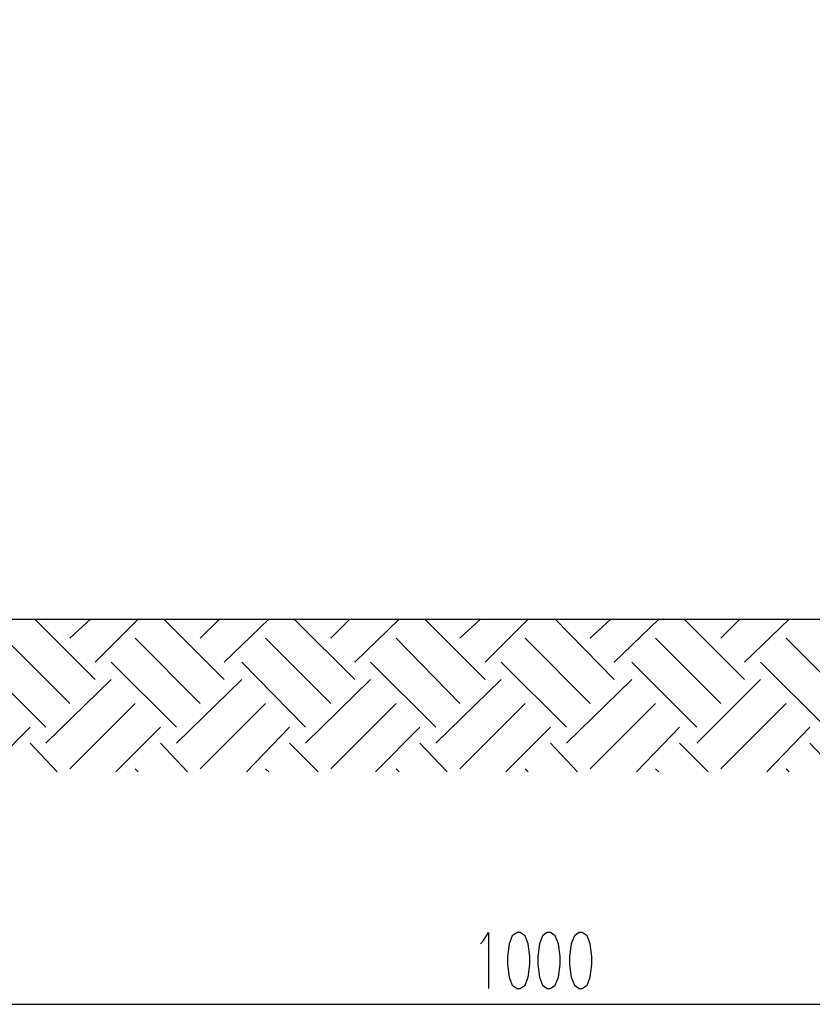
# Model space of a CAD drawing. Header units: millimetres. Extents: x 0 to 420, y 0 to 297.
# Tile 16 of 49: x 271 to 292, y 53 to 79. Entities that reach past the tile are written whole.
import ezdxf

# ---------------------------------------------------------------- set-up
doc = ezdxf.new("R2010")
doc.units = ezdxf.units.MM
doc.layers.add('LINE_000000', color=7, linetype='Continuous')

msp = doc.modelspace()

# ---------------------------------------------------------------- linework, layer by layer
at = {"layer": 'LINE_000000', "lineweight": 30}
msp.add_line((261.197, 62.78), (308.187, 62.78), dxfattribs=at)
at = {"layer": 'LINE_000000', "lineweight": 25}
for p, q in [((271.357, 62.78), (272.965, 61.172)), ((272.288, 62.272), (272.838, 62.78)), ((272.965, 61.637), (274.108, 62.78)), ((274.786, 62.78), (276.394, 61.172)), ((275.759, 62.272), (276.267, 62.78)), ((276.394, 61.637), (277.58, 62.78)), ((278.257, 62.78), (279.866, 61.172)), ((279.231, 62.272), (279.739, 62.78)), ((279.866, 61.637), (281.051, 62.78)), ((281.728, 62.78), (283.337, 61.172)), ((282.66, 62.272), (283.21, 62.78)), ((283.337, 61.637), (284.48, 62.78)), ((285.2, 62.78), (286.766, 61.172)), ((286.131, 62.272), (286.681, 62.78)), ((286.766, 61.637), (287.951, 62.78)), ((288.629, 62.78), (290.237, 61.172)), ((289.602, 62.272), (290.11, 62.78)), ((290.237, 61.637), (291.423, 62.78)), ((270.552, 62.272), (272.288, 60.537)), ((274.024, 62.272), (275.759, 60.537)), ((277.495, 62.272), (279.231, 60.537)), ((280.966, 62.272), (282.66, 60.537)), ((284.395, 62.272), (286.131, 60.537)), ((287.867, 62.272), (289.602, 60.537)), ((291.338, 62.272), (293.074, 60.537)), ((269.917, 61.637), (271.653, 59.902)), ((273.389, 61.637), (275.124, 59.902)), ((276.86, 61.637), (278.553, 59.902)), ((280.289, 61.637), (282.025, 59.902)), ((283.76, 61.637), (285.496, 59.902)), ((287.232, 61.637), (288.967, 59.902)), ((290.661, 61.637), (292.396, 59.902)), ((271.653, 59.478), (273.389, 61.172)), ((275.124, 59.478), (276.86, 61.172)), ((278.553, 59.478), (280.289, 61.172)), ((282.025, 59.478), (283.76, 61.172)), ((285.496, 59.478), (287.232, 61.172)), ((288.967, 59.478), (290.661, 61.172)), ((272.288, 58.801), (274.024, 60.537)), ((275.759, 58.801), (277.495, 60.537)), ((279.231, 58.801), (280.966, 60.537)), ((282.66, 58.801), (284.395, 60.537)), ((286.131, 58.801), (287.867, 60.537)), ((289.602, 58.801), (291.338, 60.537)), ((270.044, 58.716), (271.23, 59.902)), ((273.516, 58.716), (274.701, 59.902)), ((276.987, 58.716), (278.13, 59.902)), ((280.416, 58.716), (281.601, 59.902)), ((283.887, 58.716), (285.073, 59.902)), ((287.359, 58.716), (288.502, 59.902)), ((290.83, 58.716), (291.973, 59.902)), ((271.23, 59.478), (271.949, 58.716)), ((274.701, 59.478), (275.421, 58.716)), ((278.13, 59.478), (278.892, 58.716)), ((281.601, 59.478), (282.321, 58.716)), ((285.073, 59.478), (285.792, 58.716)), ((288.502, 59.478), (289.264, 58.716)), ((291.973, 59.478), (292.693, 58.716)), ((274.024, 58.801), (274.108, 58.716)), ((277.495, 58.801), (277.58, 58.716)), ((280.966, 58.801), (281.051, 58.716)), ((284.395, 58.801), (284.48, 58.716)), ((287.867, 58.801), (287.951, 58.716)), ((291.338, 58.801), (291.423, 58.716)), ((265.599, 52.536), (303.784, 52.536))]:
    msp.add_line(p, q, dxfattribs=at)
for points in [[(263.186, 121.497), (263.186, 62.78), (306.197, 62.78), (306.197, 121.497), (263.186, 121.497)], [(284.184, 54.441), (284.057, 54.356), (283.972, 54.144), (283.93, 53.806), (283.93, 53.594), (283.972, 53.255), (284.057, 53.044), (284.184, 52.959), (284.268, 52.959), (284.395, 53.044), (284.48, 53.255), (284.522, 53.594), (284.522, 53.806), (284.48, 54.144), (284.395, 54.356), (284.268, 54.441), (284.184, 54.441)], [(284.988, 54.441), (284.861, 54.356), (284.776, 54.144), (284.734, 53.806), (284.734, 53.594), (284.776, 53.255), (284.861, 53.044), (284.988, 52.959), (285.073, 52.959), (285.2, 53.044), (285.284, 53.255), (285.327, 53.594), (285.327, 53.806), (285.284, 54.144), (285.2, 54.356), (285.073, 54.441), (284.988, 54.441)], [(285.835, 54.441), (285.708, 54.356), (285.623, 54.144), (285.581, 53.806), (285.581, 53.594), (285.623, 53.255), (285.708, 53.044), (285.835, 52.959), (285.919, 52.959), (286.046, 53.044), (286.131, 53.255), (286.173, 53.594), (286.173, 53.806), (286.131, 54.144), (286.046, 54.356), (285.919, 54.441), (285.835, 54.441)]]:
    msp.add_lwpolyline(points, close=True, dxfattribs=at)
msp.add_lwpolyline([(283.21, 54.144), (283.295, 54.229), (283.422, 54.441), (283.422, 52.959)], dxfattribs=at)

doc.saveas('drawing.dxf')
